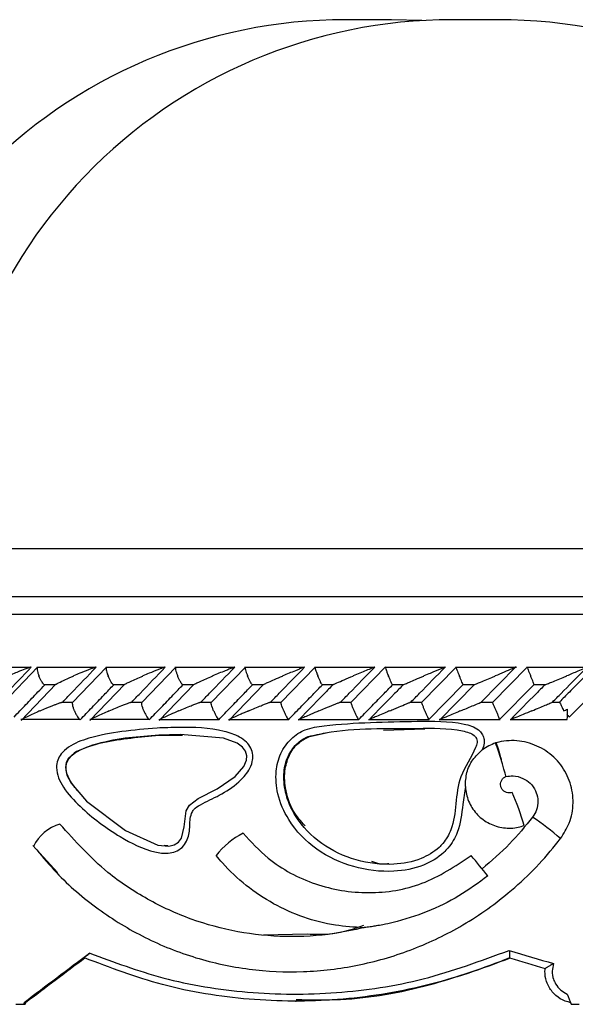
# Model space of a CAD drawing. Header units: millimetres. Extents: x 69 to 135, y 39 to 174.
# Tile 97 of 199: x 72.27 to 73.85, y 121.7 to 124.5. Entities that reach past the tile are written whole.
import ezdxf

# ---------------------------------------------------------------- set-up
doc = ezdxf.new("R2010")
doc.units = ezdxf.units.MM

msp = doc.modelspace()

# ---------------------------------------------------------------- linework, layer by layer
at = {"color": 7, "linetype": 'Continuous', "lineweight": 25}
for p, q in [((73.32938, 124.50047), (73.19824, 124.50047)), ((73.41535, 124.49792), (73.32938, 124.50047)), ((73.63246, 124.50047), (73.50131, 124.50047)), ((69.41912, 122.86225), (78.09189, 122.86225)), ((72.30394, 122.66057), (72.13772, 122.66057)), ((72.32337, 122.66124), (72.22762, 122.56096)), ((72.48924, 122.66083), (72.32134, 122.66083)), ((72.51924, 122.66137), (72.42295, 122.56104)), ((72.686, 122.66082), (72.51706, 122.66082)), ((72.71608, 122.66144), (72.61932, 122.56114)), ((72.88372, 122.66081), (72.7138, 122.66081)), ((72.91392, 122.6615), (72.8167, 122.56121)), ((73.08239, 122.66078), (72.91157, 122.66078)), ((73.11277, 122.66154), (73.01508, 122.56127)), ((73.28203, 122.66073), (73.11036, 122.66073)), ((73.3122, 122.6623), (73.21452, 122.56254)), ((73.48264, 122.66068), (73.31018, 122.66068)), ((73.51347, 122.66159), (73.41484, 122.56135)), ((73.68421, 122.66062), (73.51104, 122.66062)), ((73.5831, 122.56171), (73.68351, 122.6635)), ((73.71535, 122.66162), (73.61624, 122.56139)), ((73.88676, 122.66057), (73.71295, 122.66057)), ((72.37535, 122.61317), (72.27674, 122.51016)), ((72.34155, 122.61283), (72.37456, 122.61283)), ((72.57116, 122.613), (72.47235, 122.51031)), ((72.5377, 122.61277), (72.57032, 122.61277)), ((72.76791, 122.61277), (72.66897, 122.51045)), ((72.73481, 122.61271), (72.76729, 122.61271)), ((72.96565, 122.61253), (72.86656, 122.51058)), ((72.93286, 122.61265), (72.96529, 122.61265)), ((73.13184, 122.61259), (73.16438, 122.61259)), ((73.33174, 122.61255), (73.3643, 122.61255)), ((73.43421, 122.51245), (73.53269, 122.61254)), ((73.56526, 122.61223), (73.46527, 122.51086)), ((73.53258, 122.61252), (73.56536, 122.61252)), ((73.63547, 122.5125), (73.73447, 122.61261)), ((73.73437, 122.6125), (73.76745, 122.6125)), ((73.8347, 122.51996), (73.92573, 122.6117)), ((72.42341, 122.56172), (72.39142, 122.56172)), ((72.61967, 122.5617), (72.58767, 122.5617)), ((72.81696, 122.56168), (72.7849, 122.56168)), ((73.01528, 122.56163), (72.98295, 122.56163)), ((73.12761, 122.57558), (73.06495, 122.51142)), ((73.21463, 122.56158), (73.18196, 122.56158)), ((73.41501, 122.56152), (73.38182, 122.56152)), ((73.61644, 122.56146), (73.58278, 122.56146)), ((73.80747, 122.5614), (73.78477, 122.5614)), ((72.27612, 122.51366), (72.44393, 122.51366)), ((72.44382, 122.51281), (72.44472, 122.51259)), ((72.47169, 122.5136), (72.64056, 122.5136)), ((72.64024, 122.5128), (72.641, 122.51259)), ((72.66829, 122.51354), (72.83813, 122.51354)), ((72.83761, 122.5128), (72.83823, 122.51259)), ((72.86589, 122.51349), (73.03664, 122.51349)), ((73.0645, 122.51345), (73.23607, 122.51345)), ((73.2641, 122.51342), (73.43644, 122.51342)), ((73.46471, 122.5134), (73.63776, 122.5134)), ((73.66641, 122.5134), (73.82864, 122.5134)), ((73.09611, 122.46512), (73.14353, 122.47517)), ((73.30679, 122.48316), (73.42414, 122.4868)), ((72.66808, 122.46869), (72.5929, 122.46175)), ((72.66862, 122.46859), (72.73562, 122.4682)), ((73.62656, 122.44725), (73.62494, 122.44672)), ((72.30991, 122.15478), (72.38011, 122.0782)), ((72.6935, 122.15407), (72.68293, 122.15484)), ((73.08916, 121.90298), (72.96516, 121.90039)), ((73.66496, 121.83617), (73.66487, 121.83622)), ((72.26122, 121.70425), (72.28353, 121.70425)), ((72.28482, 121.70862), (72.28353, 121.70425)), ((72.28353, 121.70425), (72.28808, 121.70425)), ((72.28482, 121.70862), (72.28938, 121.70862)), ((72.28938, 121.70862), (72.28808, 121.70425)), ((73.05629, 121.71302), (73.05853, 121.71302)), ((73.83962, 121.70425), (73.86284, 121.70425))]:
    msp.add_line(p, q, dxfattribs=at)
at = {"color": 1, "linetype": 'Continuous', "lineweight": 25}
for p, q in [((72.07496, 122.99899), (75.07939, 122.99899)), ((69.37329, 122.81225), (78.14189, 122.81225))]:
    msp.add_line(p, q, dxfattribs=at)
at = {"color": 7, "linetype": 'Continuous', "lineweight": 25, "flags": 128}
msp.add_lwpolyline([(72.47977, 122.44045), (72.47976, 122.44045), (72.43421, 122.42198), (72.4271, 122.41749), (72.41134, 122.40286), (72.40473, 122.3906), (72.40244, 122.377), (72.40691, 122.35463), (72.41877, 122.33197), (72.46258, 122.28119), (72.57298, 122.19759), (72.66545, 122.15658), (72.69674, 122.15347), (72.71201, 122.15681), (72.724, 122.16444), (72.73238, 122.1763), (72.73959, 122.20825), (72.746, 122.25332), (72.75531, 122.26958), (72.78027, 122.28865), (72.83375, 122.31591), (72.88504, 122.35083), (72.90938, 122.37925), (72.91711, 122.39782), (72.91806, 122.4103), (72.91451, 122.42314), (72.90621, 122.43451), (72.89094, 122.44572), (72.85198, 122.45989), (72.72899, 122.47068), (72.66808, 122.46869), (72.66808, 122.46869)], dxfattribs=at)
at = {"color": 7, "linetype": 'Continuous', "lineweight": 25}
for centre, radius, start, end in [((73.19824, 123.05255), 1.44792, 90, 182.12014), ((73.50131, 123.05255), 1.44792, 90, 182.12014), ((73.63246, 123.05255), 1.44792, 357.87986, 90), ((73.64023, 122.53467), 0.18961, 353.55605, 2.30446), ((73.81087, 122.50543), 0.02787, 31.39878, 48.38633), ((72.84605, 122.15292), 0.83245, 17.20695, 20.66649), ((72.91238, 121.97943), 0.82727, 16.32946, 23.25687), ((73.32106, 121.62175), 0.73812, 48.54715, 56.31059), ((72.4207, 122.09914), 0.1216, 106.14085, 153.84918), ((73.70623, 122.21203), 0.0000544, 280.22354, 359.37614), ((73.00663, 121.99139), 0.22189, 116.49143, 142.44194), ((72.8312, 122.12752), 0.00099, 241.89602, 273.96896), ((69.02012, 118.35407), 5.89946, 39.026947, 39.752209)]:
    msp.add_arc(centre, radius, start, end, dxfattribs=at)
for centre, major_axis, ratio, start_param, end_param in [((73.56689, 122.53754), (4.5733, -4.55707), 0.0273574, 1.5394877, 1.5408835), ((73.56689, 122.28325), (4.57145, 3.35497), 0.0536729, 1.7731587, 1.8154622), ((73.56689, 122.28325), (4.53149, 3.32563), 0.0536729, 1.7782814, 1.8169915), ((73.56689, 122.04168), (4.5748, -1.37565), 0.03109, 4.7429974, 4.7705543), ((73.56111, 122.02255), (4.5548, -1.37566), 0.0312037, 4.7446127, 4.7667613), ((73.56689, 123.79962), (-4.55274, 12.2398), 0.0368241, 1.7267244, 1.7291243)]:
    msp.add_ellipse(centre, major_axis=major_axis, ratio=ratio, start_param=start_param, end_param=end_param, dxfattribs=at)
for points, knots in [([(72.21085, 122.56259), (72.21867, 122.57083), (72.24999, 122.60386), (72.28149, 122.63687), (72.30513, 122.66163)], [0, 0, 0, 0, 0.2495656, 1, 1, 1, 1]), ([(72.30513, 122.66163), (72.30501, 122.66163), (72.30458, 122.66163), (72.30297, 122.66131), (72.29893, 122.66012), (72.28864, 122.65653), (72.2737, 122.65068), (72.25627, 122.64351), (72.24564, 122.63897), (72.24034, 122.63667), (72.24026, 122.63663)], [0, 0, 0, 0, 0.0165393, 0.0607712, 0.1238707, 0.2334981, 0.5249191, 0.758897, 0.9964294, 1, 1, 1, 1]), ([(72.32275, 122.66064), (72.32246, 122.66007), (72.32178, 122.65874), (72.32211, 122.65389), (72.32364, 122.64693), (72.3257, 122.64078), (72.32704, 122.63734), (72.32729, 122.63671), (72.32732, 122.63663)], [0, 0, 0, 0, 0.1774011, 0.4091328, 0.6749672, 0.9410023, 0.9922616, 1, 1, 1, 1]), ([(72.39483, 122.56259), (72.40268, 122.57079), (72.4343, 122.60378), (72.46602, 122.63681), (72.48986, 122.66163)], [0, 0, 0, 0, 0.24834868, 1, 1, 1, 1]), ([(72.48986, 122.66163), (72.48953, 122.66161), (72.48911, 122.66158), (72.48755, 122.6612), (72.48398, 122.66012), (72.47689, 122.65759), (72.46289, 122.65222), (72.44551, 122.64513), (72.4315, 122.63921), (72.42561, 122.63667), (72.42553, 122.63663)], [0, 0, 0, 0, 0.04399894, 0.05655685, 0.11821023, 0.24859132, 0.37791897, 0.7339293, 0.99643313, 1, 1, 1, 1]), ([(72.51849, 122.66059), (72.51838, 122.66049), (72.51785, 122.65999), (72.518, 122.65672), (72.51906, 122.65092), (72.52122, 122.64386), (72.52311, 122.63883), (72.52397, 122.63671), (72.524, 122.63663)], [0, 0, 0, 0, 0.0598717, 0.2870453, 0.5251766, 0.7996416, 0.9922718, 1, 1, 1, 1]), ([(72.59085, 122.56259), (72.59879, 122.57083), (72.63057, 122.60383), (72.66244, 122.63685), (72.68635, 122.66163)], [0, 0, 0, 0, 0.24966509, 1, 1, 1, 1]), ([(72.68635, 122.66163), (72.68615, 122.66162), (72.68576, 122.6616), (72.68421, 122.66119), (72.68048, 122.65999), (72.67379, 122.65753), (72.6601, 122.65222), (72.64282, 122.64515), (72.62871, 122.6392), (72.6228, 122.63667), (72.62272, 122.63663)], [0, 0, 0, 0, 0.033623, 0.064717, 0.1259282, 0.2511335, 0.3754615, 0.7356212, 0.9964201, 1, 1, 1, 1]), ([(72.71524, 122.66062), (72.71512, 122.66005), (72.71485, 122.65872), (72.71575, 122.65388), (72.71775, 122.64692), (72.72001, 122.64077), (72.7214, 122.63734), (72.72166, 122.63671), (72.72169, 122.63663)], [0, 0, 0, 0, 0.1755551, 0.4076082, 0.6742413, 0.9410791, 0.9922648, 1, 1, 1, 1]), ([(72.78784, 122.56259), (72.79584, 122.57086), (72.82779, 122.60387), (72.8598, 122.63688), (72.88379, 122.66163)], [0, 0, 0, 0, 0.25055725, 1, 1, 1, 1]), ([(72.88379, 122.66163), (72.88369, 122.66163), (72.88337, 122.66162), (72.88181, 122.66118), (72.8767, 122.65941), (72.86783, 122.65599), (72.84849, 122.64825), (72.83282, 122.64171), (72.82099, 122.63667), (72.82091, 122.63663)], [0, 0, 0, 0, 0.023352, 0.0734645, 0.1346994, 0.3255503, 0.4727881, 0.9964148, 1, 1, 1, 1]), ([(72.91303, 122.66058), (72.913, 122.66002), (72.91292, 122.6587), (72.9141, 122.65388), (72.91633, 122.64692), (72.91868, 122.64077), (72.92008, 122.63734), (72.92034, 122.63671), (72.92038, 122.63663)], [0, 0, 0, 0, 0.1729149, 0.4056728, 0.673211, 0.9409594, 0.9922524, 1, 1, 1, 1]), ([(72.98578, 122.56259), (72.99384, 122.57088), (73.02594, 122.60389), (73.0581, 122.6369), (73.08218, 122.66163)], [0, 0, 0, 0, 0.2510728, 1, 1, 1, 1]), ([(73.08218, 122.66163), (73.08215, 122.66163), (73.08203, 122.66164), (73.08131, 122.66146), (73.07928, 122.66077), (73.07416, 122.65886), (73.06611, 122.65568), (73.04761, 122.64819), (73.03205, 122.6417), (73.02017, 122.63667), (73.02009, 122.63663)], [0, 0, 0, 0, 0.0130792, 0.04403, 0.1002357, 0.1663579, 0.3297254, 0.4739164, 0.9964142, 1, 1, 1, 1]), ([(73.11184, 122.66053), (73.11183, 122.66044), (73.11173, 122.65994), (73.11259, 122.6567), (73.11445, 122.65092), (73.1171, 122.64386), (73.11912, 122.63883), (73.12001, 122.63671), (73.12005, 122.63663)], [0, 0, 0, 0, 0.0509046, 0.2800992, 0.5204195, 0.7977636, 0.9922157, 1, 1, 1, 1]), ([(73.18467, 122.56259), (73.19277, 122.57088), (73.22503, 122.6039), (73.25733, 122.63691), (73.28152, 122.66163)], [0, 0, 0, 0, 0.25113, 1, 1, 1, 1]), ([(73.28152, 122.66163), (73.28152, 122.66163), (73.28146, 122.66165), (73.28081, 122.66146), (73.27807, 122.66045), (73.27054, 122.65748), (73.257, 122.65196), (73.23915, 122.64456), (73.22665, 122.63934), (73.22034, 122.63667), (73.22025, 122.63663)], [0, 0, 0, 0, 0.0028215, 0.0509647, 0.110332, 0.2078066, 0.4531882, 0.7216457, 0.9964293, 1, 1, 1, 1]), ([(73.31168, 122.6605), (73.31169, 122.66042), (73.31173, 122.65992), (73.31281, 122.6567), (73.31493, 122.65092), (73.31772, 122.64386), (73.31978, 122.63883), (73.32067, 122.63671), (73.32071, 122.63663)], [0, 0, 0, 0, 0.0452205, 0.275843, 0.5176118, 0.7965533, 0.9921528, 1, 1, 1, 1]), ([(73.38451, 122.56259), (73.39265, 122.57088), (73.42506, 122.6039), (73.45751, 122.63691), (73.48181, 122.66163)], [0, 0, 0, 0, 0.2510528, 1, 1, 1, 1]), ([(73.48181, 122.66163), (73.48174, 122.66161), (73.48157, 122.66157), (73.47987, 122.66091), (73.47547, 122.65913), (73.46215, 122.65365), (73.44312, 122.64573), (73.42748, 122.63918), (73.42149, 122.63667), (73.42141, 122.63663)], [0, 0, 0, 0, 0.0388651, 0.0848152, 0.1629364, 0.3126975, 0.7368994, 0.9964219, 1, 1, 1, 1]), ([(73.51259, 122.66039), (73.51278, 122.65988), (73.51327, 122.65861), (73.5152, 122.65387), (73.51806, 122.64693), (73.52063, 122.64077), (73.52206, 122.63734), (73.52232, 122.63671), (73.52236, 122.63663)], [0, 0, 0, 0, 0.1588845, 0.3956664, 0.6676546, 0.9398384, 0.9921045, 1, 1, 1, 1]), ([(73.68306, 122.66163), (73.68305, 122.66162), (73.68304, 122.66161), (73.68194, 122.66113), (73.67854, 122.65969), (73.66803, 122.65526), (73.64896, 122.64726), (73.63231, 122.64028), (73.62364, 122.63667), (73.62356, 122.63663)], [0, 0, 0, 0, 0.0273896, 0.0721351, 0.1418835, 0.2690993, 0.6203379, 0.9964128, 1, 1, 1, 1]), ([(73.71452, 122.66032), (73.71478, 122.65983), (73.71545, 122.65858), (73.71761, 122.65387), (73.72066, 122.64693), (73.72327, 122.64077), (73.72472, 122.63734), (73.72497, 122.63671), (73.72501, 122.63663)], [0, 0, 0, 0, 0.1536617, 0.3920552, 0.6656002, 0.9393434, 0.9920605, 1, 1, 1, 1]), ([(73.78706, 122.56259), (73.79523, 122.57083), (73.82477, 122.60064), (73.85432, 122.63042), (73.87569, 122.65196)], [0, 0, 0, 0, 0.276554, 1, 1, 1, 1]), ([(73.90489, 122.66163), (73.8934, 122.65003), (73.87008, 122.62649), (73.83731, 122.59347), (73.81603, 122.57207), (73.80661, 122.56259)], [0, 0, 0, 0, 0.35115117, 0.71273046, 1, 1, 1, 1]), ([(73.88528, 122.66163), (73.88531, 122.66163), (73.88539, 122.66163), (73.88479, 122.66131), (73.8822, 122.66012), (73.87398, 122.65653), (73.86023, 122.65068), (73.84318, 122.64351), (73.83232, 122.63897), (73.8268, 122.63667), (73.82671, 122.63663)], [0, 0, 0, 0, 0.0165238, 0.0607599, 0.1238643, 0.2334907, 0.5249066, 0.7588878, 0.9964209, 1, 1, 1, 1]), ([(72.34157, 122.61301), (72.34095, 122.61348), (72.33934, 122.61472), (72.33594, 122.6194), (72.3319, 122.62634), (72.32902, 122.63249), (72.3276, 122.63593), (72.32735, 122.63655), (72.32732, 122.63663)], [0, 0, 0, 0, 0.1490026, 0.3889094, 0.6639151, 0.9391536, 0.9920097, 1, 1, 1, 1]), ([(72.37528, 122.61324), (72.37549, 122.61338), (72.37702, 122.6144), (72.38588, 122.61887), (72.4023, 122.62653), (72.41752, 122.6332), (72.42545, 122.6366), (72.42553, 122.63663)], [0, 0, 0, 0, 0.0269222, 0.195991, 0.5871566, 0.9958635, 1, 1, 1, 1]), ([(72.53772, 122.61294), (72.53714, 122.61343), (72.53568, 122.61469), (72.53246, 122.6194), (72.52857, 122.62634), (72.52573, 122.6325), (72.52429, 122.63593), (72.52404, 122.63655), (72.524, 122.63663)], [0, 0, 0, 0, 0.1543961, 0.3926086, 0.6660499, 0.9396742, 0.992068, 1, 1, 1, 1]), ([(72.5711, 122.61306), (72.57193, 122.61353), (72.575, 122.61528), (72.5901, 122.62245), (72.60727, 122.63002), (72.62087, 122.63585), (72.62264, 122.6366), (72.62272, 122.63663)], [0, 0, 0, 0, 0.0808376, 0.3000077, 0.9093991, 0.9959034, 1, 1, 1, 1]), ([(72.73482, 122.61287), (72.73429, 122.61338), (72.73298, 122.61466), (72.72997, 122.6194), (72.72624, 122.62635), (72.72343, 122.6325), (72.72198, 122.63593), (72.72173, 122.63655), (72.72169, 122.63663)], [0, 0, 0, 0, 0.159654, 0.3963249, 0.6681364, 0.9401473, 0.9921223, 1, 1, 1, 1]), ([(72.76625, 122.61163), (72.76616, 122.61167), (72.76596, 122.61177), (72.76748, 122.61273), (72.77226, 122.61518), (72.78772, 122.62236), (72.80541, 122.63005), (72.81908, 122.63585), (72.82083, 122.6366), (72.82091, 122.63663)], [0, 0, 0, 0, 0.0429616, 0.1007651, 0.1945242, 0.3871957, 0.9215865, 0.9964051, 1, 1, 1, 1]), ([(72.93286, 122.6128), (72.93239, 122.61333), (72.93125, 122.61462), (72.92844, 122.6194), (72.92489, 122.62635), (72.92212, 122.6325), (72.92067, 122.63593), (72.92041, 122.63655), (72.92038, 122.63663)], [0, 0, 0, 0, 0.1648635, 0.3999892, 0.6701872, 0.9405508, 0.9921626, 1, 1, 1, 1]), ([(72.96552, 122.61265), (72.96673, 122.61325), (72.97048, 122.61512), (72.98138, 122.62001), (72.99828, 122.62739), (73.01209, 122.63326), (73.02001, 122.6366), (73.02009, 122.63663)], [0, 0, 0, 0, 0.1013236, 0.3152011, 0.6082874, 0.9959952, 1, 1, 1, 1]), ([(73.13184, 122.61273), (73.13143, 122.61328), (73.13046, 122.61459), (73.12788, 122.6194), (73.12451, 122.62635), (73.12179, 122.6325), (73.12034, 122.63593), (73.12008, 122.63655), (73.12005, 122.63663)], [0, 0, 0, 0, 0.1698559, 0.4036002, 0.6721671, 0.9409308, 0.9922153, 1, 1, 1, 1]), ([(73.16438, 122.61252), (73.16506, 122.61285), (73.16742, 122.61399), (73.17743, 122.61842), (73.1954, 122.62617), (73.21142, 122.63293), (73.22017, 122.6366), (73.22025, 122.63663)], [0, 0, 0, 0, 0.0633571, 0.218755, 0.5740142, 0.9960349, 1, 1, 1, 1]), ([(73.33174, 122.61268), (73.33141, 122.61324), (73.33062, 122.61456), (73.32827, 122.61939), (73.32511, 122.62635), (73.32245, 122.6325), (73.321, 122.63593), (73.32074, 122.63655), (73.32071, 122.63663)], [0, 0, 0, 0, 0.1738105, 0.4064505, 0.6737103, 0.9411714, 0.9922549, 1, 1, 1, 1]), ([(73.3643, 122.61245), (73.36441, 122.6125), (73.36538, 122.61295), (73.3707, 122.61526), (73.38157, 122.61991), (73.39936, 122.62742), (73.41331, 122.63324), (73.42133, 122.6366), (73.42141, 122.63663)], [0, 0, 0, 0, 0.0118477, 0.1141897, 0.3242917, 0.6128328, 0.996064, 1, 1, 1, 1]), ([(73.53258, 122.61264), (73.53233, 122.61321), (73.53173, 122.61454), (73.52964, 122.61939), (73.52668, 122.62635), (73.52409, 122.6325), (73.52265, 122.63593), (73.52239, 122.63655), (73.52236, 122.63663)], [0, 0, 0, 0, 0.1764387, 0.4084296, 0.6747676, 0.941284, 0.9922698, 1, 1, 1, 1]), ([(73.56344, 122.61163), (73.56355, 122.61168), (73.56378, 122.61177), (73.56611, 122.61274), (73.57204, 122.61521), (73.58944, 122.62246), (73.60792, 122.63014), (73.62183, 122.63592), (73.62347, 122.6366), (73.62356, 122.63663)], [0, 0, 0, 0, 0.043291, 0.1010398, 0.1950118, 0.3888571, 0.9279905, 0.9964005, 1, 1, 1, 1]), ([(73.73437, 122.61262), (73.7342, 122.61319), (73.7338, 122.61452), (73.73198, 122.61939), (73.72924, 122.62634), (73.72673, 122.63249), (73.7253, 122.63593), (73.72504, 122.63655), (73.72501, 122.63663)], [0, 0, 0, 0, 0.1778534, 0.4095565, 0.6753244, 0.9412631, 0.9922705, 1, 1, 1, 1]), ([(73.7653, 122.61163), (73.76545, 122.61167), (73.7658, 122.61177), (73.76829, 122.61273), (73.77443, 122.61517), (73.79217, 122.62237), (73.81084, 122.63007), (73.82488, 122.63587), (73.82663, 122.6366), (73.82671, 122.63663)], [0, 0, 0, 0, 0.0427879, 0.1000624, 0.1932305, 0.3855075, 0.923123, 0.9964297, 1, 1, 1, 1]), ([(72.25645, 122.51994), (72.26772, 122.53175), (72.29039, 122.55549), (72.31962, 122.58606), (72.33756, 122.60482), (72.34408, 122.61163)], [0, 0, 0, 0, 0.3866253, 0.7772716, 1, 1, 1, 1]), ([(72.44472, 122.51259), (72.45586, 122.5242), (72.47837, 122.54766), (72.51008, 122.58067), (72.53067, 122.60208), (72.53985, 122.61163)], [0, 0, 0, 0, 0.3517836, 0.7108702, 1, 1, 1, 1]), ([(72.641, 122.51259), (72.65222, 122.52423), (72.67489, 122.54774), (72.70676, 122.58076), (72.72742, 122.60214), (72.73659, 122.61163)], [0, 0, 0, 0, 0.352605, 0.7125206, 1, 1, 1, 1]), ([(72.83823, 122.51259), (72.84952, 122.52425), (72.87234, 122.5478), (72.90437, 122.58081), (72.9251, 122.60217), (72.93429, 122.61163)], [0, 0, 0, 0, 0.353095, 0.7134921, 1, 1, 1, 1]), ([(73.03641, 122.51259), (73.04776, 122.52425), (73.07071, 122.54782), (73.10289, 122.58083), (73.12371, 122.60218), (73.13293, 122.61163)], [0, 0, 0, 0, 0.3532404, 0.7137888, 1, 1, 1, 1]), ([(73.16281, 122.61163), (73.15472, 122.60335), (73.143, 122.59135), (73.1313, 122.57934), (73.12767, 122.57563)], [0, 0, 0, 0, 0.6903986, 1, 1, 1, 1]), ([(73.23554, 122.51259), (73.24694, 122.52425), (73.26999, 122.54781), (73.30232, 122.58082), (73.32325, 122.60217), (73.33252, 122.61163)], [0, 0, 0, 0, 0.353049, 0.7134095, 1, 1, 1, 1]), ([(73.36262, 122.61163), (73.35451, 122.60337), (73.32212, 122.57037), (73.28977, 122.53735), (73.26552, 122.51259)], [0, 0, 0, 0, 0.25024767, 1, 1, 1, 1]), ([(73.7653, 122.61163), (73.75719, 122.60345), (73.72448, 122.57046), (73.69178, 122.53743), (73.66719, 122.51259)], [0, 0, 0, 0, 0.2479543, 1, 1, 1, 1]), ([(72.3302, 122.53759), (72.33028, 122.53763), (72.33611, 122.54013), (72.35017, 122.54608), (72.36772, 122.5532), (72.38169, 122.55849), (72.38823, 122.56086), (72.3909, 122.56163), (72.39141, 122.56178)], [0, 0, 0, 0, 0.00392185, 0.28945478, 0.68856914, 0.82702308, 0.96651228, 1, 1, 1, 1]), ([(72.42842, 122.53759), (72.42839, 122.53767), (72.42716, 122.54074), (72.42496, 122.54685), (72.42306, 122.55451), (72.42246, 122.55946), (72.42303, 122.56055), (72.42318, 122.56084)], [0, 0, 0, 0, 0.0082421, 0.3086065, 0.6093887, 0.8969127, 1, 1, 1, 1]), ([(72.5269, 122.53759), (72.52698, 122.53762), (72.53862, 122.54263), (72.55429, 122.54912), (72.5739, 122.55685), (72.5831, 122.56032), (72.58851, 122.56209), (72.59025, 122.56254), (72.5907, 122.56258), (72.59085, 122.56259)], [0, 0, 0, 0, 0.00358565, 0.52541387, 0.67610288, 0.86772429, 0.93042019, 0.97672077, 1, 1, 1, 1]), ([(72.62563, 122.53759), (72.62559, 122.53767), (72.62434, 122.54073), (72.62206, 122.54685), (72.61991, 122.55453), (72.61904, 122.55952), (72.61944, 122.56062), (72.61955, 122.56093)], [0, 0, 0, 0, 0.0081496, 0.3058801, 0.6040184, 0.8889186, 1, 1, 1, 1]), ([(72.7246, 122.53759), (72.72469, 122.53762), (72.73637, 122.54258), (72.75189, 122.54904), (72.7707, 122.55653), (72.77912, 122.55977), (72.78458, 122.56171), (72.78674, 122.56239), (72.78758, 122.56258), (72.78778, 122.56259), (72.78784, 122.56259)], [0, 0, 0, 0, 0.0036004, 0.5226949, 0.6704214, 0.8368578, 0.904325, 0.9605149, 0.9870018, 1, 1, 1, 1]), ([(72.82383, 122.53759), (72.8238, 122.53767), (72.82253, 122.54073), (72.82018, 122.54685), (72.81778, 122.55453), (72.81664, 122.55956), (72.81686, 122.56067), (72.81693, 122.561)], [0, 0, 0, 0, 0.0080913, 0.3036036, 0.599557, 0.8822441, 1, 1, 1, 1]), ([(72.9233, 122.53759), (72.92338, 122.53762), (72.9351, 122.5426), (72.95056, 122.54899), (72.9691, 122.55646), (72.97731, 122.55968), (72.9828, 122.56171), (72.98504, 122.56246), (72.98566, 122.56259), (72.98577, 122.56259), (72.98578, 122.56259)], [0, 0, 0, 0, 0.0035834, 0.5215445, 0.6668585, 0.8334667, 0.9000042, 0.9672626, 0.9972674, 1, 1, 1, 1]), ([(73.02302, 122.53759), (73.02299, 122.53767), (73.02172, 122.54074), (73.01929, 122.54684), (73.01665, 122.55456), (73.01521, 122.55977), (73.01527, 122.56095), (73.01529, 122.56138)], [0, 0, 0, 0, 0.0077811, 0.2923231, 0.577266, 0.8494686, 1, 1, 1, 1]), ([(73.12299, 122.53759), (73.12307, 122.53762), (73.12896, 122.54011), (73.14334, 122.54609), (73.16052, 122.55317), (73.17386, 122.55855), (73.1797, 122.56086), (73.18177, 122.56162), (73.18195, 122.56168)], [0, 0, 0, 0, 0.0039623, 0.2882271, 0.7007948, 0.8260585, 0.9851381, 1, 1, 1, 1]), ([(73.2232, 122.53759), (73.22317, 122.53767), (73.2219, 122.54074), (73.21941, 122.54684), (73.21654, 122.55456), (73.21483, 122.55974), (73.21469, 122.56091), (73.21464, 122.56132)], [0, 0, 0, 0, 0.0078228, 0.2940596, 0.5807078, 0.8545124, 1, 1, 1, 1]), ([(73.32366, 122.53759), (73.32374, 122.53762), (73.32831, 122.53953), (73.33743, 122.54334), (73.35354, 122.55003), (73.36817, 122.55606), (73.37878, 122.56038), (73.38281, 122.56198), (73.38425, 122.56253), (73.38444, 122.56257), (73.38451, 122.56259)], [0, 0, 0, 0, 0.00358595, 0.20088225, 0.40016743, 0.71459828, 0.85252474, 0.92651962, 0.97201035, 1, 1, 1, 1]), ([(73.42437, 122.53759), (73.42434, 122.53767), (73.42305, 122.54073), (73.42053, 122.54685), (73.41745, 122.55455), (73.41548, 122.5597), (73.41513, 122.56086), (73.41502, 122.56126)], [0, 0, 0, 0, 0.007886, 0.2957832, 0.5841108, 0.8595576, 1, 1, 1, 1]), ([(73.52533, 122.53759), (73.52541, 122.53762), (73.531, 122.53996), (73.54221, 122.54462), (73.55916, 122.55168), (73.57259, 122.55728), (73.5808, 122.5607), (73.5827, 122.5615), (73.58313, 122.56168)], [0, 0, 0, 0, 0.0039436, 0.270447, 0.5423925, 0.830964, 0.9615377, 1, 1, 1, 1]), ([(73.62653, 122.53759), (73.6265, 122.53767), (73.62523, 122.54074), (73.62264, 122.54684), (73.61937, 122.55454), (73.61715, 122.55966), (73.61661, 122.56082), (73.61644, 122.5612)], [0, 0, 0, 0, 0.00792915, 0.29744821, 0.58736699, 0.8644624, 1, 1, 1, 1]), ([(73.72799, 122.53759), (73.72808, 122.53762), (73.73511, 122.54054), (73.74796, 122.5459), (73.76546, 122.55323), (73.77729, 122.55825), (73.78355, 122.56094), (73.78471, 122.56147), (73.78477, 122.5615)], [0, 0, 0, 0, 0.0040116, 0.344088, 0.6315732, 0.8780566, 0.9935271, 1, 1, 1, 1]), ([(73.80747, 122.56146), (73.80748, 122.56146), (73.80777, 122.56106), (73.80929, 122.55808), (73.81189, 122.55252), (73.81513, 122.54534), (73.81723, 122.54002), (73.8183, 122.53767), (73.81834, 122.53759)], [0, 0, 0, 0, 0.00323547, 0.2407462, 0.48563591, 0.76737654, 0.99198197, 1, 1, 1, 1]), ([(72.3302, 122.53759), (72.33012, 122.53756), (72.32818, 122.53672), (72.3146, 122.53081), (72.29744, 122.52306), (72.28341, 122.516), (72.27942, 122.51361), (72.27849, 122.51273), (72.27886, 122.51257), (72.2792, 122.51259), (72.2792, 122.51259)], [0, 0, 0, 0, 0.0035852, 0.0880342, 0.6204473, 0.8069899, 0.8977492, 0.9540808, 0.9996007, 1, 1, 1, 1]), ([(72.42842, 122.53759), (72.42846, 122.53751), (72.4297, 122.53445), (72.43245, 122.52833), (72.43677, 122.52064), (72.44032, 122.51552), (72.44188, 122.51437), (72.44239, 122.514)], [0, 0, 0, 0, 0.00796913, 0.29792964, 0.58828163, 0.86567915, 1, 1, 1, 1]), ([(72.5269, 122.53759), (72.52682, 122.53756), (72.52482, 122.5367), (72.51113, 122.53077), (72.49374, 122.52305), (72.47923, 122.51599), (72.47501, 122.51363), (72.4738, 122.51269), (72.47422, 122.51262), (72.47441, 122.51259)], [0, 0, 0, 0, 0.00359934, 0.0901655, 0.62025579, 0.80663782, 0.89759431, 0.95414163, 1, 1, 1, 1]), ([(72.62563, 122.53759), (72.62566, 122.53751), (72.62692, 122.53445), (72.62966, 122.52833), (72.63381, 122.52063), (72.63716, 122.51548), (72.63856, 122.51433), (72.63903, 122.51394)], [0, 0, 0, 0, 0.0079099, 0.2962815, 0.5850638, 0.8608769, 1, 1, 1, 1]), ([(72.7246, 122.53759), (72.72452, 122.53756), (72.7164, 122.53409), (72.70264, 122.52813), (72.686, 122.52065), (72.67607, 122.51596), (72.6716, 122.51362), (72.67021, 122.51269), (72.67052, 122.51262), (72.67066, 122.51259)], [0, 0, 0, 0, 0.0035711, 0.362683, 0.6223884, 0.8074335, 0.8980348, 0.954555, 1, 1, 1, 1]), ([(72.82383, 122.53759), (72.82386, 122.53751), (72.82513, 122.53444), (72.82786, 122.52833), (72.83183, 122.52062), (72.83496, 122.51545), (72.83619, 122.51428), (72.83661, 122.51388)], [0, 0, 0, 0, 0.007852, 0.294606, 0.5817672, 0.8559211, 1, 1, 1, 1]), ([(72.9233, 122.53759), (72.92322, 122.53756), (72.91906, 122.53579), (72.91089, 122.5323), (72.89729, 122.52642), (72.88415, 122.52062), (72.87394, 122.51595), (72.86922, 122.51361), (72.86764, 122.51269), (72.86784, 122.51262), (72.86793, 122.51259)], [0, 0, 0, 0, 0.0035913, 0.184792, 0.3645899, 0.6232339, 0.8077142, 0.8981979, 0.9547231, 1, 1, 1, 1]), ([(73.02302, 122.53759), (73.02306, 122.53751), (73.02434, 122.53445), (73.02701, 122.52836), (73.03085, 122.52052), (73.03401, 122.51499), (73.03573, 122.51279), (73.03626, 122.51263), (73.03641, 122.51259)], [0, 0, 0, 0, 0.0065107, 0.24458462, 0.48297318, 0.71057724, 0.91980294, 1, 1, 1, 1]), ([(73.12299, 122.53759), (73.12291, 122.53756), (73.11499, 122.53423), (73.10116, 122.52832), (73.08393, 122.52087), (73.07314, 122.51608), (73.06792, 122.51364), (73.06617, 122.51273), (73.06606, 122.51258), (73.06621, 122.51259), (73.06622, 122.51259)], [0, 0, 0, 0, 0.00359599, 0.34953045, 0.6143804, 0.80376312, 0.89601763, 0.95320129, 0.99924837, 1, 1, 1, 1]), ([(73.2232, 122.53759), (73.22324, 122.53751), (73.22452, 122.53445), (73.22716, 122.52836), (73.2308, 122.52052), (73.23365, 122.51499), (73.23508, 122.51279), (73.23544, 122.51263), (73.23554, 122.51259)], [0, 0, 0, 0, 0.00651449, 0.24456461, 0.48293475, 0.71053765, 0.91975628, 1, 1, 1, 1]), ([(73.32366, 122.53759), (73.32358, 122.53756), (73.32173, 122.53678), (73.30778, 122.53091), (73.28952, 122.52318), (73.27302, 122.51605), (73.26757, 122.51364), (73.26562, 122.51272), (73.26542, 122.51258), (73.26552, 122.51259), (73.26552, 122.51259)], [0, 0, 0, 0, 0.0035882, 0.0815106, 0.6158174, 0.8044402, 0.8963732, 0.9534419, 0.9994948, 1, 1, 1, 1]), ([(73.42437, 122.53759), (73.4244, 122.53751), (73.42569, 122.53445), (73.42828, 122.52833), (73.43167, 122.52061), (73.43406, 122.51537), (73.43471, 122.51417), (73.43494, 122.51374)], [0, 0, 0, 0, 0.0077485, 0.2904321, 0.57353, 0.8438541, 1, 1, 1, 1]), ([(73.52533, 122.53759), (73.52525, 122.53756), (73.52324, 122.53672), (73.50916, 122.53082), (73.4907, 122.52308), (73.47387, 122.51601), (73.46823, 122.51362), (73.46607, 122.51271), (73.46584, 122.51259), (73.46584, 122.51259), (73.46584, 122.51259)], [0, 0, 0, 0, 0.0035961, 0.0878079, 0.6190629, 0.8060397, 0.8972718, 0.9539544, 0.9998794, 1, 1, 1, 1]), ([(73.62653, 122.53759), (73.62657, 122.53751), (73.62785, 122.53445), (73.63038, 122.52834), (73.63355, 122.52062), (73.63566, 122.51536), (73.6361, 122.51416), (73.63627, 122.51372)], [0, 0, 0, 0, 0.0077458, 0.289741, 0.5721081, 0.8418395, 1, 1, 1, 1]), ([(73.72799, 122.53759), (73.72791, 122.53756), (73.71969, 122.53413), (73.70539, 122.52818), (73.6873, 122.5207), (73.67581, 122.51599), (73.66991, 122.51362), (73.66761, 122.51271), (73.66719, 122.51259), (73.66719, 122.51259), (73.66719, 122.51259)], [0, 0, 0, 0, 0.0035813, 0.359179, 0.621358, 0.8073365, 0.8979656, 0.9542471, 0.9998198, 1, 1, 1, 1]), ([(73.81834, 122.53759), (73.81842, 122.53762), (73.82226, 122.53907), (73.82601, 122.5407), (73.82968, 122.5423)], [0, 0, 0, 0, 0.021612, 1, 1, 1, 1]), ([(73.53919, 122.32304), (73.53667, 122.3061), (73.53019, 122.26253), (73.52421, 122.20036), (73.49802, 122.15605), (73.46633, 122.12309), (73.41577, 122.0933), (73.32645, 122.07659), (73.21993, 122.08956), (73.11356, 122.13903), (73.03895, 122.21518), (73.00396, 122.29608), (72.99823, 122.3622), (73.01189, 122.41744), (73.04123, 122.45969), (73.08555, 122.48811), (73.20798, 122.50511), (73.35747, 122.50701), (73.49963, 122.50955), (73.55722, 122.49491), (73.57521, 122.48585), (73.58709, 122.4731), (73.59249, 122.45979), (73.59315, 122.44358), (73.58939, 122.43302), (73.58714, 122.42669)], [0, 0, 0, 0, 0.0330519, 0.0850245, 0.1182277, 0.1295688, 0.1729847, 0.228261, 0.3019748, 0.3764132, 0.4509844, 0.5022605, 0.5433789, 0.5765272, 0.609905, 0.6401979, 0.6753672, 0.8459884, 0.9313245, 0.9456892, 0.9601575, 0.9693783, 0.9786292, 0.9871961, 1, 1, 1, 1]), ([(72.66297, 122.48865), (72.68369, 122.48952), (72.74703, 122.49216), (72.82714, 122.48882), (72.89169, 122.4684), (72.91722, 122.45054), (72.9307, 122.43262), (72.93622, 122.41279), (72.93434, 122.39051), (72.92213, 122.36298), (72.89083, 122.32883), (72.84244, 122.29777), (72.79703, 122.27767), (72.76857, 122.26093), (72.75596, 122.23802), (72.75736, 122.2064), (72.7512, 122.17219), (72.73497, 122.14871), (72.71599, 122.13695), (72.68913, 122.13158), (72.63321, 122.13925), (72.54627, 122.18383), (72.45969, 122.24769), (72.40345, 122.30806), (72.3819, 122.34679), (72.37572, 122.3738), (72.37972, 122.39772), (72.39105, 122.41812), (72.41978, 122.4431), (72.47934, 122.46473), (72.56426, 122.48064), (72.62962, 122.48595), (72.66297, 122.48865)], [0, 0, 0, 0, 0.04315486, 0.13197969, 0.16429858, 0.18106602, 0.19518331, 0.20935662, 0.22202129, 0.2400835, 0.26980135, 0.31566683, 0.35689486, 0.37367352, 0.38159523, 0.40911169, 0.43627377, 0.45117472, 0.46622436, 0.48118905, 0.50722539, 0.58181592, 0.6810468, 0.73056311, 0.75105427, 0.77175519, 0.78566479, 0.79958364, 0.81889266, 0.86347308, 0.93032222, 1, 1, 1, 1]), ([(73.09372, 122.46507), (73.0932, 122.46486), (73.0805, 122.45977), (73.05676, 122.44385), (73.03251, 122.40806), (73.02086, 122.36022), (73.02612, 122.30077), (73.05821, 122.22647), (73.12752, 122.15556), (73.22699, 122.10916), (73.32645, 122.09694), (73.40865, 122.11218), (73.45431, 122.13898), (73.48215, 122.16795), (73.50547, 122.2082), (73.51249, 122.27456), (73.52071, 122.35794), (73.55956, 122.40864), (73.57284, 122.4453), (73.57264, 122.45532), (73.56971, 122.46244), (73.56234, 122.47004), (73.5491, 122.47637), (73.49624, 122.48972), (73.35817, 122.48559), (73.21086, 122.49115), (73.10969, 122.46863), (73.09372, 122.46507)], [0, 0, 0, 0, 0.001084, 0.0267167, 0.0542199, 0.0834314, 0.1207372, 0.1682386, 0.2382565, 0.3087962, 0.37861, 0.4299944, 0.4689058, 0.4788449, 0.5079973, 0.557019, 0.6073029, 0.6676987, 0.6773803, 0.6821402, 0.6868178, 0.6919965, 0.7024025, 0.714829, 0.7978247, 0.9680741, 1, 1, 1, 1]), ([(72.43641, 122.31152), (72.42734, 122.32298), (72.41453, 122.33917), (72.40496, 122.36438), (72.40355, 122.38155), (72.40835, 122.39638), (72.4189, 122.41063), (72.451, 122.43297), (72.53625, 122.45655), (72.61523, 122.46373), (72.66862, 122.46859)], [0, 0, 0, 0, 0.11669674, 0.16493604, 0.21367959, 0.25025754, 0.28668598, 0.35450714, 0.56365477, 1, 1, 1, 1]), ([(73.08357, 122.21098), (73.07184, 122.22436), (73.04462, 122.25541), (73.02604, 122.31343), (73.02414, 122.36999), (73.03839, 122.41541), (73.06336, 122.4484), (73.08621, 122.46007), (73.09611, 122.46512)], [0, 0, 0, 0, 0.1787076, 0.4147176, 0.5968971, 0.7421476, 0.8882665, 1, 1, 1, 1]), ([(73.62494, 122.44672), (73.6119, 122.4412), (73.59863, 122.43558), (73.58734, 122.42685), (73.58714, 122.42669)], [0, 0, 0, 0, 0.981533, 1, 1, 1, 1]), ([(73.8097, 122.17498), (73.81881, 122.18925), (73.83837, 122.21992), (73.84849, 122.27593), (73.84008, 122.334), (73.81276, 122.38617), (73.76966, 122.4266), (73.71541, 122.45058), (73.66537, 122.45531), (73.63635, 122.44928), (73.62656, 122.44725)], [0, 0, 0, 0, 0.1177007, 0.2528015, 0.3873469, 0.5217468, 0.6568754, 0.793097, 0.9301921, 1, 1, 1, 1]), ([(73.62656, 122.44725), (73.62666, 122.44707), (73.62695, 122.44657), (73.62869, 122.44133), (73.63195, 122.43076), (73.63618, 122.41657), (73.63946, 122.40538), (73.64113, 122.39959), (73.64125, 122.39918)], [0, 0, 0, 0, 0.12499803, 0.33960066, 0.55430605, 0.76906881, 0.98383783, 1, 1, 1, 1]), ([(73.53919, 122.32304), (73.53986, 122.33634), (73.5412, 122.36294), (73.55858, 122.39984), (73.57769, 122.41782), (73.58714, 122.42669)], [0, 0, 0, 0, 0.3361505, 0.6721227, 1, 1, 1, 1]), ([(73.65462, 122.35118), (73.65456, 122.35162), (73.65445, 122.35254), (73.65237, 122.36013), (73.64904, 122.37197), (73.64522, 122.38538), (73.64252, 122.39477), (73.64136, 122.39879), (73.64125, 122.39918)], [0, 0, 0, 0, 0.1963662, 0.4103781, 0.6248545, 0.8396941, 0.9843681, 1, 1, 1, 1]), ([(73.67243, 122.30608), (73.66969, 122.30539), (73.66422, 122.304), (73.65566, 122.30544), (73.64809, 122.30944), (73.64237, 122.31575), (73.63919, 122.32343), (73.63878, 122.3316), (73.64109, 122.33939), (73.64585, 122.346), (73.65087, 122.34961), (73.65399, 122.35091), (73.65462, 122.35118)], [0, 0, 0, 0, 0.11062476, 0.22128902, 0.33402224, 0.44380061, 0.5510479, 0.65633816, 0.76098105, 0.86622976, 0.97325109, 1, 1, 1, 1]), ([(73.65462, 122.35118), (73.66131, 122.35212), (73.67758, 122.3544), (73.70228, 122.34794), (73.72453, 122.33264), (73.7394, 122.31206), (73.74647, 122.2875), (73.74483, 122.26287), (73.73748, 122.24557), (73.73171, 122.2376), (73.73049, 122.23591)], [0, 0, 0, 0, 0.1128149, 0.2743253, 0.4137528, 0.5594247, 0.6910159, 0.8349988, 0.9649845, 1, 1, 1, 1]), ([(73.53919, 122.32304), (73.53933, 122.32093), (73.54033, 122.305), (73.54848, 122.2756), (73.57245, 122.24075), (73.60678, 122.21563), (73.64749, 122.20332), (73.68196, 122.20436), (73.70078, 122.21026), (73.70623, 122.21197)], [0, 0, 0, 0, 0.0273949, 0.2063039, 0.3853339, 0.5648637, 0.7451568, 0.9262147, 1, 1, 1, 1]), ([(73.73049, 122.23591), (73.70937, 122.20999), (73.66587, 122.15662), (73.61359, 122.11178), (73.58669, 122.08872)], [0, 0, 0, 0, 0.4856406, 1, 1, 1, 1]), ([(73.24962, 121.9216), (73.22197, 121.91562), (73.14929, 121.8999), (73.0287, 121.89312), (72.89157, 121.90683), (72.75886, 121.94274), (72.63455, 121.9999), (72.50405, 122.08576), (72.43019, 122.16784), (72.3869, 122.21596)], [0, 0, 0, 0, 0.087307, 0.2295598, 0.3717992, 0.5140478, 0.6562795, 0.7985101, 1, 1, 1, 1]), ([(72.32095, 122.14273), (72.33925, 122.12096), (72.39141, 122.0589), (72.4931, 121.97211), (72.62678, 121.8903), (72.77175, 121.83273), (72.92375, 121.80016), (73.07902, 121.79284), (73.23373, 121.8113), (73.38388, 121.85427), (73.52908, 121.92269), (73.67083, 122.02136), (73.76119, 122.11272), (73.8051, 122.16908), (73.8097, 122.17498)], [0, 0, 0, 0, 0.0502133, 0.1431498, 0.2352425, 0.3267715, 0.4173367, 0.507583, 0.5978352, 0.6880748, 0.7783196, 0.8756955, 0.9869978, 1, 1, 1, 1]), ([(72.90765, 122.18999), (72.93042, 122.16543), (72.98794, 122.10342), (73.11066, 122.03832), (73.26374, 122.01318), (73.42235, 122.03822), (73.51064, 122.09672), (73.55573, 122.12659)], [0, 0, 0, 0, 0.1392076, 0.351636, 0.5645726, 0.7776513, 1, 1, 1, 1]), ([(73.24962, 121.9216), (73.22305, 121.92334), (73.13435, 121.92916), (72.98924, 121.9813), (72.8826, 122.06514), (72.837, 122.11968), (72.83126, 122.12654)], [0, 0, 0, 0, 0.1661112, 0.5546373, 0.9440275, 1, 1, 1, 1]), ([(73.32137, 122.10354), (73.31666, 122.10281), (73.30058, 122.10035), (73.28494, 122.10562), (73.27388, 122.10934)], [0, 0, 0, 0, 0.29255913, 1, 1, 1, 1]), ([(73.60311, 122.06888), (73.57615, 122.04903), (73.52222, 122.00934), (73.43076, 121.96522), (73.3569, 121.94142), (73.30803, 121.93074), (73.28769, 121.92703), (73.27397, 121.92486), (73.26397, 121.92343), (73.25694, 121.92252), (73.25238, 121.92196), (73.25027, 121.9217), (73.2496, 121.92161), (73.24961, 121.9216), (73.24962, 121.9216)], [0, 0, 0, 0, 0.2511933, 0.5024115, 0.7602511, 0.8351178, 0.8861815, 0.9212651, 0.9456347, 0.9691757, 0.9826824, 0.9912008, 0.997438, 1, 1, 1, 1]), ([(73.25013, 121.92771), (73.2211, 121.91802), (73.1685, 121.90045), (73.11371, 121.9022), (73.08916, 121.90298)], [0, 0, 0, 0, 0.5518106, 1, 1, 1, 1]), ([(72.45635, 121.83617), (72.4563, 121.83631), (72.45619, 121.83658), (72.45828, 121.83861), (72.46189, 121.84169), (72.46658, 121.84543), (72.47017, 121.84815), (72.4717, 121.84931)], [0, 0, 0, 0, 0.189802, 0.3789237, 0.5857425, 0.8236362, 1, 1, 1, 1]), ([(73.66487, 121.83622), (73.66483, 121.8362), (73.5872, 121.8037), (73.42647, 121.75111), (73.17627, 121.71059), (72.92405, 121.71253), (72.67999, 121.75143), (72.52954, 121.80844), (72.45635, 121.83617)], [0, 0, 0, 0, 0.0001033, 0.2018345, 0.4035305, 0.6059077, 0.8083004, 1, 1, 1, 1]), ([(72.4717, 121.84931), (72.54021, 121.82401), (72.68442, 121.77074), (72.92171, 121.73223), (73.17158, 121.73102), (73.42426, 121.76907), (73.58341, 121.82768), (73.66414, 121.85742)], [0, 0, 0, 0, 0.1814835, 0.3820472, 0.5884992, 0.7912591, 1, 1, 1, 1]), ([(73.05852, 121.71797), (73.10052, 121.71711), (73.22724, 121.71451), (73.43467, 121.75174), (73.59099, 121.80852), (73.66713, 121.83617)], [0, 0, 0, 0, 0.2026812, 0.6116271, 1, 1, 1, 1]), ([(73.66414, 121.85742), (73.66415, 121.85734), (73.66423, 121.85578), (73.66443, 121.85188), (73.6647, 121.84614), (73.66488, 121.8409), (73.66495, 121.83723), (73.6649, 121.83656), (73.66487, 121.83622)], [0, 0, 0, 0, 0.0080222, 0.1500517, 0.3745563, 0.5869231, 0.7933683, 1, 1, 1, 1]), ([(73.84031, 121.70862), (73.83435, 121.71004), (73.81856, 121.7138), (73.79566, 121.72795), (73.77857, 121.74843), (73.76787, 121.77233), (73.76483, 121.79101), (73.76573, 121.80342), (73.76591, 121.80591)], [0, 0, 0, 0, 0.1365869, 0.3616935, 0.5873213, 0.7219921, 0.9442131, 1, 1, 1, 1]), ([(73.79013, 121.81972), (73.79007, 121.81969), (73.78628, 121.81776), (73.7799, 121.81424), (73.77281, 121.80999), (73.7687, 121.80748), (73.76625, 121.80601), (73.76594, 121.80592), (73.76578, 121.80587)], [0, 0, 0, 0, 0.0052594, 0.3347274, 0.561687, 0.7130279, 0.8563164, 1, 1, 1, 1]), ([(73.79013, 121.81972), (73.78837, 121.81257), (73.78473, 121.79786), (73.78821, 121.7778), (73.7966, 121.7593), (73.8093, 121.74364), (73.82247, 121.73654), (73.82866, 121.7332)], [0, 0, 0, 0, 0.2111499, 0.4345277, 0.5700877, 0.7977374, 1, 1, 1, 1])]:
    msp.add_open_spline(points, degree=3, knots=knots, dxfattribs=at)
at = {"color": 1, "linetype": 'Continuous', "lineweight": 25}
msp.add_open_spline([(72.5929, 122.46175), (72.58618, 122.46119), (72.54772, 122.45803), (72.51049, 122.4484), (72.47977, 122.44045)], degree=3, knots=[0, 0, 0, 0, 0.1747187, 1, 1, 1, 1], dxfattribs=at)

doc.saveas('drawing.dxf')
